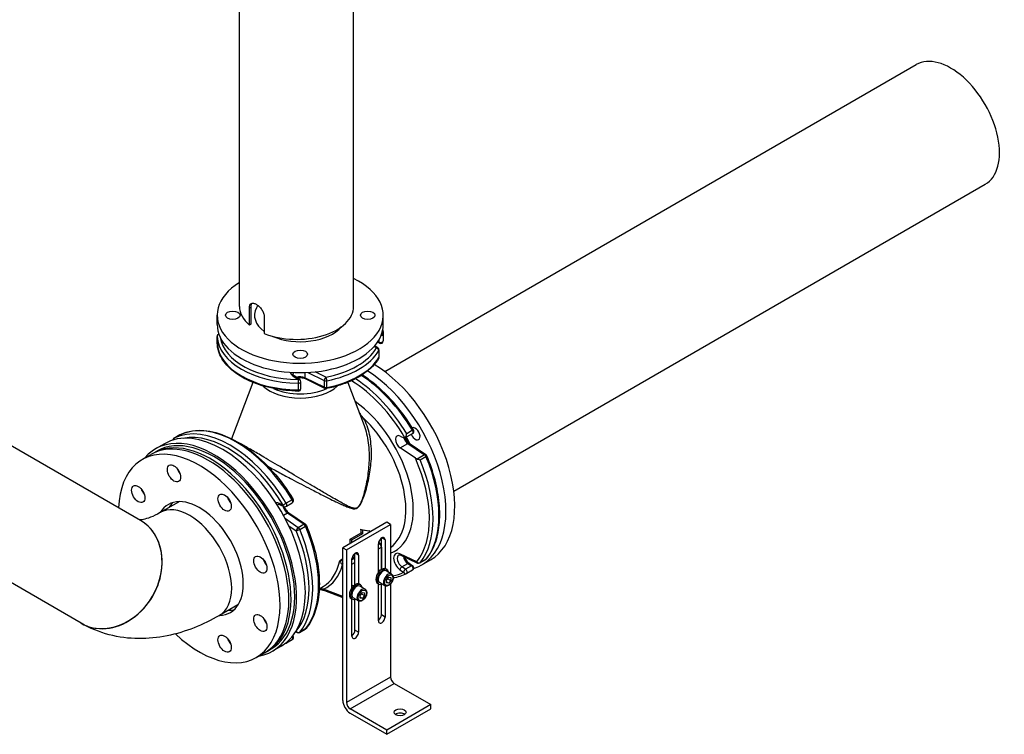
# Model space of a CAD drawing. Header units: millimetres. Extents: x 0 to 5940, y 0 to 4200.
# Tile 12 of 47: x 1093 to 1710, y 860 to 1307. Entities that reach past the tile are written whole.
import ezdxf

# ---------------------------------------------------------------- set-up
doc = ezdxf.new("R2010")
doc.units = ezdxf.units.MM
doc.header["$LTSCALE"] = 50
doc.layers.add('02-LINIE-035', color=2, linetype='CONTINUOUS')

msp = doc.modelspace()

# ---------------------------------------------------------------- linework, layer by layer
at = {"layer": '02-LINIE-035'}
for p, q in [((1230.99, 1127.66), (1230.99, 1446.09)), ((1302.49, 1127.66), (1302.49, 1446.09)), ((1321.96, 1086.85), (1654.65, 1278.93)), ((1365.19, 1011.99), (1697.87, 1204.06)), ((1242.41, 1128.35), (1241.59, 1126.72)), ((1217.04, 1116.25), (1217.04, 1122.09)), ((1238.13, 1127.06), (1237.29, 1126.57)), ((1237.29, 1115.96), (1237.29, 1126.57)), ((1238.13, 1127.06), (1238.13, 1116.45)), ((1321.04, 1116.25), (1321.04, 1122.09)), ((1238.13, 1116.45), (1237.29, 1115.96)), ((1246.48, 1121.27), (1246.48, 1110.65)), ((1321.02, 1110.34), (1321.02, 1106.09)), ((1168.97, 993.77), (978.84, 1103.54)), ((1217.06, 1108.89), (1217.06, 1104.64)), ((1217.06, 1104.62), (1217.06, 1108.86)), ((1318.69, 1104.63), (1317.42, 1105.24)), ((1318.35, 1105.37), (1317.71, 1105.68)), ((1318.35, 1106.72), (1318.35, 1105.37)), ((1315.35, 1102.6), (1316.76, 1101.63)), ((1317.68, 1101.64), (1315.7, 1103)), ((1318.3, 1100), (1318.3, 1095.75)), ((1318.39, 1096.06), (1318.39, 1100.3)), ((1271.96, 1086.27), (1271.96, 1082.99)), ((1273.79, 1086.35), (1284.12, 1081.34)), ((1285.17, 1083.39), (1278.32, 1086.71)), ((1239.27, 1080.14), (1226.03, 1044.89)), ((1264.31, 1084.26), (1267.78, 1081.87)), ((1268.7, 1081.88), (1265.23, 1084.27)), ((1267.74, 1079.6), (1267.74, 1075.35)), ((1269.41, 1076.29), (1269.41, 1080.54)), ((1284.12, 1077.1), (1271.96, 1082.99)), ((1284.46, 1076.35), (1272.3, 1082.24)), ((1284.12, 1081.34), (1284.12, 1077.1)), ((1285.69, 1076.93), (1285.69, 1081.17)), ((1298.81, 1080.14), (1308.97, 1053.1)), ((1334.59, 1045.41), (1339.41, 1048.2)), ((1339.38, 1050.13), (1335.71, 1048.01)), ((1183.99, 1041.72), (1178.47, 1038.54)), ((1193.61, 1047.22), (1189.93, 1045.1)), ((1189.96, 1045.11), (1193.64, 1047.23)), ((1331.59, 1046.53), (1333.88, 1045.44)), ((1331.59, 1039.13), (1336.42, 1041.91)), ((1336.42, 1041.91), (1346.9, 1034.81)), ((1337.23, 1041.99), (1347.71, 1034.89)), ((1131.82, 929.43), (942.24, 1038.88)), ((1176.99, 1035.8), (1179.28, 1037.13)), ((1341.16, 1032.64), (1331.59, 1039.13)), ((1170.09, 1031.82), (1175.61, 1035.01)), ((1346.9, 1034.81), (1342.32, 1032.16)), ((1344.09, 1031.57), (1347.76, 1033.7)), ((1192.78, 1005.26), (1181.29, 998.62)), ((1264.01, 1006.61), (1260.33, 1004.49)), ((1258.4, 1003.3), (1256.12, 1004.39)), ((1256.57, 1003.58), (1258.85, 1002.5)), ((1260.36, 1002.56), (1264.04, 1004.68)), ((1258.55, 996.95), (1261.04, 998.39)), ((1267.84, 989.16), (1259.78, 994.63)), ((1261.04, 998.39), (1271.52, 991.29)), ((1261.85, 998.47), (1272.33, 991.37)), ((1323.27, 992.59), (1295.7, 976.67)), ((1325.57, 991.26), (1323.27, 992.59)), ((1261.86, 990.45), (1266.59, 987.24)), ((1271.52, 991.29), (1267.84, 989.16)), ((1268.71, 988.06), (1272.39, 990.18)), ((1298, 975.34), (1325.57, 991.26)), ((1308.11, 987.55), (1307.05, 988.16)), ((1313.16, 986.75), (1308.11, 987.55)), ((1308.11, 987.55), (1308.11, 985.42)), ((1313.16, 986.75), (1312.24, 987.28)), ((1325.57, 991.26), (1325.57, 960.58)), ((1300.27, 981.99), (1307.16, 985.97)), ((1301.21, 981.44), (1300.27, 981.99)), ((1308.11, 985.42), (1301.21, 981.44)), ((1301.21, 981.44), (1301.21, 979.85)), ((1308.11, 985.42), (1307.16, 985.97)), ((1319.83, 962.99), (1319.83, 982.62)), ((1322.13, 981.58), (1320.06, 982.77)), ((1322.13, 981.58), (1322.13, 963.59)), ((1295.7, 976.67), (1298, 975.34)), ((1295.7, 881.14), (1295.7, 976.67)), ((1298, 975.34), (1298, 879.81)), ((1317.99, 961.2), (1317.99, 979.19)), ((1318.68, 979.06), (1317.99, 978.66)), ((1317.99, 976), (1319.83, 977.07)), ((1318, 979.45), (1318.68, 979.06)), ((1318.66, 979.62), (1319.49, 979.14)), ((1319.83, 977.07), (1319.83, 962.99)), ((1295.7, 969.65), (1293.74, 968.52)), ((1303.28, 970.17), (1301.44, 969.1)), ((1301.44, 951.65), (1301.44, 969.64)), ((1301.48, 970.08), (1303.28, 971.13)), ((1303.28, 953.44), (1303.28, 973.07)), ((1305.58, 972.02), (1303.51, 973.22)), ((1305.58, 972.02), (1305.58, 954.04)), ((1341.97, 967.86), (1331.49, 972.85)), ((1331.94, 972.05), (1342.42, 967.06)), ((1343.93, 967.12), (1347.61, 969.24)), ((1347.76, 969.37), (1344.09, 967.25)), ((1345.13, 965.88), (1350.64, 969.06)), ((1301.44, 966.45), (1303.28, 967.51)), ((1319.11, 962.44), (1319.06, 962.47)), ((1323.39, 962.97), (1322.66, 963.39)), ((1326.21, 960.21), (1322.91, 962.12)), ((1331.49, 962.81), (1333.78, 961.26)), ((1332.74, 964.73), (1336.42, 966.86)), ((1335.02, 963.19), (1332.74, 964.73)), ((1338.7, 965.31), (1335.02, 963.19)), ((1339.41, 962.64), (1335.74, 960.51)), ((1336.42, 966.86), (1338.7, 965.31)), ((1337.23, 966.94), (1339.51, 965.39)), ((1323.09, 956.46), (1324.47, 958.18)), ((1323.09, 954.63), (1323.09, 956.46)), ((1324.01, 957.28), (1325.85, 956.22)), ((1324.47, 958.18), (1325.85, 958.06)), ((1325.85, 956.22), (1324.47, 954.5)), ((1325.85, 958.06), (1325.85, 956.22)), ((1280.94, 950.96), (1283.37, 952.37)), ((1295.7, 946.23), (1283.62, 950.75)), ((1284.2, 949.89), (1295.7, 945.59)), ((1302.56, 952.89), (1302.51, 952.91)), ((1306.85, 953.41), (1306.11, 953.84)), ((1309.67, 950.66), (1306.36, 952.57)), ((1318.19, 953.96), (1317.46, 954.38)), ((1317.99, 930.89), (1317.99, 954.08)), ((1321.99, 952.89), (1318.68, 954.8)), ((1319.83, 934.61), (1319.83, 953.81)), ((1322.13, 952.82), (1322.13, 933.28)), ((1324.47, 954.5), (1323.09, 955.3)), ((1324.47, 954.5), (1323.09, 954.63)), ((1325.57, 954.08), (1325.57, 895.73)), ((1301.65, 944.41), (1300.91, 944.83)), ((1301.44, 921.34), (1301.44, 944.52)), ((1305.44, 943.34), (1302.13, 945.25)), ((1303.28, 925.05), (1303.28, 944.26)), ((1305.58, 943.27), (1305.58, 923.73)), ((1306.54, 946.91), (1307.92, 948.63)), ((1306.54, 945.07), (1306.54, 946.91)), ((1307.92, 944.95), (1306.54, 945.75)), ((1307.92, 944.95), (1306.54, 945.07)), ((1307.46, 947.73), (1309.3, 946.66)), ((1307.92, 948.63), (1309.3, 948.5)), ((1309.3, 946.66), (1307.92, 944.95)), ((1309.3, 948.5), (1309.3, 946.66)), ((1229.93, 940.91), (1218.44, 934.28)), ((1322.13, 933.28), (1319.83, 934.61)), ((1268.55, 923.6), (1272.23, 925.72)), ((1272.39, 925.86), (1268.71, 923.73)), ((1305.58, 923.73), (1303.28, 925.05)), ((1264.04, 919.12), (1260.36, 917)), ((1266.17, 923.95), (1267.04, 923.54)), ((1266.59, 924.34), (1266.45, 924.41)), ((1248.49, 911.96), (1250.78, 913.29)), ((1257.11, 915.06), (1251.6, 911.88)), ((1241.59, 907.98), (1247.11, 911.16)), ((1325.57, 895.73), (1298, 879.81)), ((1300.29, 875.83), (1327.87, 891.75)), ((1327.87, 891.75), (1350.85, 878.48)), ((1323.27, 862.56), (1300.29, 875.83)), ((1350.85, 878.48), (1323.27, 862.56)), ((1323.27, 859.91), (1350.85, 875.83)), ((1350.85, 875.83), (1350.85, 878.48)), ((1300.29, 873.18), (1323.27, 859.91)), ((1323.27, 859.91), (1323.27, 862.56))]:
    msp.add_line(p, q, dxfattribs=at)
for centre, radius, start, end in [((1218.68, 1108.89), 1.62, 113.1442, 180), ((1319.4, 1110.34), 1.62, 0, 2.47426), ((1218.68, 1104.64), 1.62, 180, 182.47426), ((1319.4, 1106.09), 1.62, 244.15193, 0), ((1316.76, 1100.3), 1.62, 0, 55.46972), ((1316.76, 1096.06), 1.62, 329.65582, 0), ((1267.78, 1080.54), 1.62, 0, 55.46972), ((1267.78, 1076.29), 1.62, 269.17479, 0), ((1285.17, 1077.81), 1.62, 244.15193, 281.04134), ((1338.6, 1049.61), 1.62, 300, 31.22571), ((1190.74, 1043.69), 1.62, 120, 170.56043), ((1194.42, 1045.81), 1.62, 116.32734, 120), ((1346.8, 1033.54), 1.63, 22.76113, 55.84807), ((1263.22, 1006.09), 1.62, 300, 31.22571), ((1259.55, 1003.96), 1.62, 244.53028, 300), ((1271.42, 990.02), 1.62, 22.76113, 55.84807), ((1318.68, 977.73), 1.62, 45, 60), ((1346.8, 970.65), 1.63, 300, 320.85965), ((1338.6, 964.05), 1.62, 300, 55.84807), ((1343.12, 968.53), 1.62, 244.53028, 300), ((1334.92, 961.92), 1.62, 296.32734, 300), ((1271.42, 927.13), 1.62, 300, 320.85965), ((1263.22, 920.53), 1.62, 300, 38.97122), ((1267.74, 925.01), 1.62, 244.53028, 300), ((1259.55, 918.4), 1.62, 296.32734, 300)]:
    msp.add_arc(centre, radius, start, end, dxfattribs=at)
for centre, major_axis, ratio, start_param, end_param in [((1676.26, 1241.5), (21.61, -37.43), 0.57735, 0, 3.141593), ((1269.04, 1122.09), (52, 0), 0.57735, 2.3916, 7.155173), ((1266.74, 1127.66), (-35.75, 0), 0.57735, 0, 0.602563), ((1269.04, 1122.09), (-28.6, 0), 0.57735, 5.998885, 6.945131), ((1266.74, 1127.66), (35.75, 0), 0.57735, 4.109826, 6.283185), ((1269.04, 1116.25), (-52, 0), 0.57735, 0, 3.141593), ((1218.68, 1108.89), (-1.62, -0.07), 0.816243, 5.022055, 6.247929), ((1269.04, 1122.09), (-28.6, 0), 0.57735, 0.924674, 2.684405), ((1319.4, 1110.34), (1.63, 0), 0.57735, 4.882958, 6.283185), ((1319.4, 1110.34), (1.62, 0.07), 0.816243, 0, 0.900116), ((1218.68, 1108.89), (-1.62, 0), 0.57735, 0, 0.024943), ((1269.04, 1109.61), (-52, 0), 0.57735, 0.024943, 1.545854), ((1218.68, 1104.64), (-1.63, 0), 0.57735, 0, 0.024943), ((1269.04, 1105.37), (-52, 0), 0.57735, 0.024943, 1.545854), ((1218.68, 1104.64), (-1.62, -0.07), 0.816243, 6.247929, 6.283185), ((1269.04, 1110.94), (-50.38, 0), 0.57735, 0.088504, 1.545854), ((1319.4, 1106.09), (1.62, 0), 0.57735, 4.014257, 6.283185), ((1319.4, 1106.09), (-0.71, -1.46), 0.524834, 5.457801, 6.283185), ((1269.04, 1110.94), (50.38, 0), 0.57735, 5.03831, 5.957264), ((1269.04, 1109.61), (52, 0), 0.57735, 5.03831, 5.957264), ((1316.76, 1100.3), (0.92, 1.34), 0.625473, 0, 0.83301), ((1316.76, 1100.3), (1.4, -0.82), 0.773513, 0.425184, 1.99598), ((1316.76, 1100.3), (1.63, 0), 0.57735, 5.957264, 6.283185), ((1269.04, 1105.37), (52, 0), 0.57735, 5.03831, 5.957264), ((1314.08, 1032.39), (36.56, -63.33), 0.57735, 0, 2.331418), ((1316.76, 1096.06), (1.4, -0.82), 0.773513, 0, 0.425184), ((1316.76, 1096.06), (1.63, 0), 0.57735, 5.957264, 6.283185), ((1269.04, 1086.55), (-6.18, 0), 0.57735, 0.030777, 0.698132), ((1269.04, 1085.22), (-4.55, 0), 0.57735, 5.851213, 6.283185), ((1308.57, 1029.21), (36.56, -63.33), 0.57735, 6.155913, 8.588448), ((1264.31, 1082.93), (0.92, 1.34), 0.625473, 0, 0.83301), ((1269.04, 1080.97), (-4.55, 0), 0.57735, 4.014257, 5.24536), ((1267.78, 1080.54), (-0.02, -1.62), 0.020363, 3.757219, 5.328015), ((1267.78, 1080.54), (1.62, 0), 0.57735, 4.687446, 6.283185), ((1267.78, 1080.54), (0.92, 1.34), 0.625473, 0, 0.83301), ((1273.01, 1083.71), (-0.71, -1.46), 0.524834, 5.457801, 6.283185), ((1285.17, 1082.06), (-0.71, -1.46), 0.524834, 3.887004, 5.457801), ((1285.17, 1082.06), (-1.62, 0), 0.57735, 0.872665, 1.896717), ((1285.17, 1082.06), (-0.31, 1.59), 0.261427, 4.071196, 5.641992), ((1299.37, 1023.9), (35.75, -61.92), 0.57735, 1.585111, 2.320025), ((1300.52, 1024.56), (-36.56, 63.33), 0.57735, 4.749431, 5.437867), ((1304.2, 1026.69), (36.56, -63.33), 0.57735, 1.607838, 2.296329), ((1269.04, 1085.85), (27, 0), 0.57735, 3.681407, 5.743371), ((1269.04, 1088.31), (-26.7, 0), 0.57735, 0.896193, 2.245399), ((1267.78, 1076.29), (1.62, 0), 0.57735, 4.687446, 6.283185), ((1267.78, 1076.29), (-0.02, -1.62), 0.020363, 5.328015, 6.283185), ((1285.17, 1077.81), (-1.63, 0), 0.57735, 0.872665, 1.896717), ((1285.17, 1077.81), (-0.71, -1.46), 0.524834, 5.457801, 6.283185), ((1285.17, 1077.81), (0.31, -1.59), 0.261427, 0, 0.929603), ((1299.37, 1023.9), (28.6, -49.54), 0.57735, 6.202385, 8.541319), ((1225.15, 981.05), (-36.56, 63.33), 0.57735, 4.749431, 6.246143), ((1228.82, 983.17), (-36.56, 63.33), 0.57735, 4.749431, 6.246143), ((1297.08, 1022.57), (26.97, -46.72), 0.57735, 0.058122, 2.051367), ((1215.03, 975.21), (35.75, -61.92), 0.57735, 0, 3.141593), ((1220.55, 978.39), (-36.56, 63.33), 0.57735, 3.141593, 6.283185), ((1224, 980.38), (-35.75, 61.92), 0.57735, 4.749431, 6.091851), ((1341.07, 1047.97), (-2.11, 3.66), 0.57735, 1.32626, 6.174103), ((1338.6, 1049.61), (1.39, 0.84), 0.030238, 0, 0.954993), ((1338.6, 1049.61), (0.81, -1.41), 0.57735, 0, 1.607838), ((1215.03, 975.21), (-36.56, 63.33), 0.57735, 2.930382, 6.494396), ((1211.36, 973.08), (35.75, -61.92), 0.57735, 0, 3.141593), ((1212.74, 973.88), (35.75, -61.92), 0.57735, 6.263899, 9.444064), ((1190.74, 1043.69), (-0.72, 1.46), 0.815936, 0.052326, 0.974615), ((1190.74, 1043.69), (-0.81, 1.41), 0.57735, 6.246143, 6.283185), ((1194.42, 1045.81), (-0.81, 1.41), 0.57735, 6.246143, 6.283185), ((1194.42, 1045.81), (-0.72, 1.46), 0.815936, 0, 0.052326), ((1331.87, 1042.67), (-2.27, 3.94), 0.57735, 5.585054, 8.552113), ((1336.7, 1045.45), (2.27, -3.94), 0.57735, 4.386342, 5.410521), ((1333.78, 1046.82), (0.81, -1.41), 0.57735, 5.585054, 6.308863), ((1306.73, 1028.15), (29.25, -50.66), 0.57735, 1.502444, 1.588283), ((1336.32, 1040.65), (0.91, 1.34), 0.524834, 0, 0.825385), ((1205.84, 969.9), (35.75, -61.92), 0.57735, 5.197933, 10.165963), ((1299.37, 1023.9), (35.75, -61.92), 0.57735, 0.216553, 1.383254), ((1300.52, 1024.56), (36.56, -63.33), 0.57735, 0.216553, 1.354243), ((1346.8, 1033.54), (0.91, 1.34), 0.524834, 0, 0.825385), ((1346.8, 1033.54), (0.81, -1.41), 0.57735, 1.354243, 2.268928), ((1346.8, 1033.54), (1.5, 0.63), 0.175436, 5.339053, 6.283185), ((1304.2, 1026.69), (36.56, -63.33), 0.57735, 0.216553, 1.354243), ((1195.53, 1026.35), (2.92, -5.07), 0.57735, 4.372552, 5.052226), ((1173.14, 1013.43), (2.92, -5.07), 0.57735, 4.372552, 5.052226), ((1205.84, 969.9), (-19.5, 33.77), 0.57735, 2.832139, 6.592639), ((1211.36, 973.08), (-19.5, 33.77), 0.57735, 0.141897, 0.309454), ((1211.36, 973.08), (-18.57, 32.17), 0.57735, 6.259532, 6.283185), ((1227.19, 1008.07), (2.92, -5.07), 0.57735, 4.372552, 5.052226), ((1212.74, 973.88), (25.67, -44.47), 0.57735, 2.026753, 2.049499), ((1256.5, 999.15), (-3.09, 5.35), 0.57735, 5.585054, 6.124454), ((1263.22, 1006.09), (1.39, 0.84), 0.030238, 0, 0.954993), ((1263.22, 1006.09), (0.81, -1.41), 0.57735, 0, 1.607838), ((1199.87, 966.45), (-18.57, 32.17), 0.57735, 3.141593, 6.283185), ((1199.87, 966.45), (-18.57, 32.17), 0.57735, 3.141593, 6.283185), ((1257.65, 999.81), (-2.27, 3.94), 0.57735, 0, 0.266718), ((1257.27, 1005.05), (-0.7, -1.47), 0.625473, 5.450176, 6.283185), ((1261.32, 1001.93), (2.27, -3.94), 0.57735, 4.179418, 5.410521), ((1259.55, 1003.96), (-1.39, -0.84), 0.030238, 4.096586, 5.667382), ((1259.55, 1003.96), (-0.7, -1.47), 0.625473, 5.450176, 6.283185), ((1259.55, 1003.96), (0.81, -1.41), 0.57735, 0, 1.607838), ((1260.94, 997.13), (0.91, 1.34), 0.524834, 0, 0.825385), ((1306.86, 1001.12), (-1.63, 2.81), 0.57735, 1.076635, 1.147964), ((1150.39, 961.6), (18.57, 32.17), 0.816497, 3.141593, 6.283185), ((1150.47, 961.56), (18.57, 32.17), 0.816497, 3.140179, 6.284599), ((1267.74, 987.9), (-0.91, -1.34), 0.524834, 3.966977, 5.537774), ((1267.74, 987.9), (1.5, 0.63), 0.175436, 3.768256, 5.339053), ((1224, 980.38), (35.75, -61.92), 0.57735, 0.216553, 1.354243), ((1267.74, 987.9), (0.81, -1.41), 0.57735, 1.354243, 2.268928), ((1225.15, 981.05), (36.56, -63.33), 0.57735, 0.216553, 1.354243), ((1271.42, 990.02), (0.91, 1.34), 0.524834, 0, 0.825385), ((1271.42, 990.02), (0.81, -1.41), 0.57735, 1.354243, 2.268928), ((1271.42, 990.02), (1.5, 0.63), 0.175436, 5.339053, 6.283185), ((1228.82, 983.17), (36.56, -63.33), 0.57735, 0.216553, 1.354243), ((1269.04, 1006.39), (-26.98, 46.72), 0.57735, 3.963143, 4.011428), ((1274.1, 1009.31), (-70.97, 20.45), 0.176059, 2.103773, 2.188211), ((1262.15, 1002.41), (-26.98, 46.72), 0.57735, 3.902594, 3.963143), ((1320.06, 980.38), (1.46, 2.53), 0.57735, 5.497787, 8.63938), ((1281.68, 1013.69), (-26.97, 46.72), 0.57735, 3.637969, 3.670213), ((1317.85, 978.21), (0.81, 1.41), 0.57735, 0, 0.633439), ((1317.31, 978.59), (1.06, 1.24), 0.426786, 0, 0.406271), ((1318.68, 977.73), (0.81, 1.41), 0.57735, 0, 0.785398), ((1318.68, 977.73), (0.81, -1.41), 0.57735, 0.785398, 2.356194), ((1331.87, 967.61), (-3.09, 5.35), 0.57735, 5.585054, 8.552113), ((1249.57, 969.3), (2.92, -5.07), 0.57735, 4.372552, 5.052226), ((1256.4, 999.09), (26.97, -46.72), 0.57735, 0, 0.579263), ((1303.51, 970.83), (1.46, 2.53), 0.57735, 5.497787, 8.63938), ((1333.02, 968.27), (-2.27, 3.94), 0.57735, 0, 2.268928), ((1332.64, 973.52), (-0.7, -1.47), 0.625473, 5.450176, 6.283185), ((1336.7, 970.4), (2.27, -3.94), 0.57735, 4.179418, 5.410521), ((1343.12, 968.53), (1.26, -1.03), 0.797426, 4.417391, 5.988187), ((1343.12, 968.53), (-0.7, -1.47), 0.625473, 5.450176, 6.283185), ((1346.8, 970.65), (0.81, -1.41), 0.57735, 0, 0.216553), ((1346.8, 970.65), (1.26, -1.03), 0.797426, 5.988187, 6.283185), ((1212.74, 973.88), (25.68, -44.47), 0.57735, 1.092094, 1.11484), ((1257.55, 999.75), (27.79, -48.13), 0.57735, 6.223137, 6.803961), ((1296.63, 966.65), (1.06, 1.24), 0.426786, 2.015655, 2.449158), ((1296.01, 968.26), (1.62, -2.81), 0.57735, 5.262408, 5.359365), ((1320.06, 958.89), (2.6, 4.5), 0.57735, 0, 3.141593), ((1320.79, 958.46), (2.6, 4.5), 0.57735, 5.660817, 10.047146), ((1320.79, 958.46), (-2.11, -3.66), 0.57735, 3.141593, 6.283185), ((1317.76, 960.21), (1.3, 2.25), 0.57735, 0, 0.66007), ((1332.64, 963.47), (-0.91, -1.34), 0.524834, 3.966977, 5.537774), ((1334.92, 961.92), (-0.91, -1.34), 0.524834, 3.966977, 5.537774), ((1334.92, 961.92), (0.81, -1.41), 0.57735, 0, 2.268928), ((1336.32, 965.59), (0.91, 1.34), 0.524834, 0, 0.825385), ((1338.6, 964.05), (0.91, 1.34), 0.524834, 0, 0.825385), ((1338.6, 964.05), (0.81, -1.41), 0.57735, 0, 2.268928), ((1343.12, 968.53), (0.81, -1.41), 0.57735, 0, 0.216553), ((1324.1, 956.55), (2.11, 3.66), 0.57735, 0, 3.141593), ((1299.37, 1023.9), (35.75, -61.92), 0.57735, 6.078041, 6.246143), ((1334.92, 961.92), (0.72, -1.46), 0.815936, 4.764715, 6.283185), ((1284.77, 951.41), (-0.57, -1.52), 0.668835, 5.393898, 6.283185), ((1303.51, 949.33), (2.6, 4.5), 0.57735, 0, 3.141593), ((1304.25, 948.91), (2.6, 4.5), 0.57735, 5.660817, 10.047146), ((1304.25, 948.91), (-2.11, -3.66), 0.57735, 3.141593, 6.283185), ((1301.21, 950.66), (1.3, 2.25), 0.57735, 0, 0.66007), ((1307.56, 947), (2.11, 3.66), 0.57735, 0, 3.141593), ((1211.36, 973.08), (19.5, -33.77), 0.57735, 5.973731, 6.141288), ((1211.36, 973.08), (18.57, -32.17), 0.57735, 0, 0.023654), ((1249.57, 932.74), (2.92, -5.07), 0.57735, 4.372552, 5.052226), ((1317.76, 933.41), (1.46, 2.53), 0.57735, 4.038332, 5.497787), ((1320.06, 932.09), (-1.46, -2.53), 0.57735, 5.497787, 8.63938), ((1271.42, 927.13), (0.81, -1.41), 0.57735, 0, 0.216553), ((1271.42, 927.13), (1.26, -1.03), 0.797426, 5.988187, 6.283185), ((1301.21, 923.86), (1.46, 2.53), 0.57735, 4.038332, 5.497787), ((1227.19, 919.82), (2.92, -5.07), 0.57735, 4.372552, 5.052226), ((1263.22, 920.53), (0.81, -1.41), 0.57735, 0, 1.566268), ((1267.74, 925.01), (1.26, -1.03), 0.797426, 4.417391, 5.988187), ((1267.74, 925.01), (-0.7, -1.47), 0.625473, 5.450176, 6.283185), ((1267.74, 925.01), (0.81, -1.41), 0.57735, 0, 0.216553), ((1303.51, 922.53), (-1.46, -2.53), 0.57735, 5.497787, 8.63938), ((1259.55, 918.4), (0.72, -1.46), 0.815936, 5.891812, 6.283185), ((1259.55, 918.4), (0.81, -1.41), 0.57735, 0, 0.659468), ((1327.87, 894.41), (-1.62, 2.81), 0.57735, 0.785398, 2.356194), ((1300.29, 878.48), (-3.25, 5.63), 0.57735, 0.785398, 2.356194), ((1300.29, 878.48), (1.62, -2.81), 0.57735, 3.926991, 5.497787), ((1331.55, 871.05), (-3.74, 0), 0.57735, 3.803821, 5.620957)]:
    msp.add_ellipse(centre, major_axis=major_axis, ratio=ratio, start_param=start_param, end_param=end_param, dxfattribs=at)
for centre, major_axis in [((1226.79, 1122.09), (4.55, 0)), ((1311.29, 1122.09), (4.55, 0)), ((1269.04, 1097.69), (4.55, 0)), ((1190.01, 1023.17), (2.92, -5.07)), ((1167.62, 1010.24), (2.92, -5.07)), ((1221.67, 1004.89), (2.92, -5.07)), ((1244.06, 966.11), (2.92, -5.07)), ((1324.47, 956.34), (-1.85, -3.21)), ((1307.92, 946.79), (-1.85, -3.21)), ((1244.06, 929.56), (2.92, -5.07)), ((1221.67, 916.63), (2.92, -5.07)), ((1331.55, 873.71), (-3.74, 0))]:
    msp.add_ellipse(centre, major_axis=major_axis, ratio=0.57735, dxfattribs=at)
for points, knots in [([(1237.29, 1126.57), (1237.29, 1127.24), (1237.38, 1127.87), (1237.77, 1128.86), (1238.07, 1129.22), (1238.78, 1129.63), (1239.24, 1129.71), (1240.29, 1129.55), (1240.88, 1129.32), (1242.04, 1128.65), (1242.68, 1128.17), (1243.89, 1127.02), (1244.46, 1126.35), (1245.38, 1125), (1245.79, 1124.23), (1246.34, 1122.7), (1246.48, 1121.94), (1246.48, 1121.27)], [-3.020728, -3.020728, -3.020728, -3.020728, -2.64313, -2.64313, -2.265532, -2.265532, -1.887948, -1.887948, -1.510364, -1.510364, -1.13278, -1.13278, -0.755196, -0.755196, -0.377598, -0.377598, 0, 0, 0, 0]), ([(1238.88, 1129.61), (1238.69, 1129.41), (1238.53, 1129.16), (1238.22, 1128.36), (1238.13, 1127.73), (1238.13, 1127.06)], [2.4114941, 2.4114941, 2.4114941, 2.4114941, 2.643572, 2.643572, 3.0212345, 3.0212345, 3.0212345, 3.0212345]), ([(1267.76, 1074.67), (1262.56, 1074.74), (1257.38, 1075.28), (1247.51, 1077.22), (1242.82, 1078.63), (1234.36, 1082.22), (1230.58, 1084.4), (1224.27, 1089.36), (1221.74, 1092.15), (1218.2, 1098.13), (1217.2, 1101.34), (1217.06, 1104.57)], [0.810341, 0.810341, 0.810341, 0.810341, 1.114523, 1.114523, 1.418705, 1.418705, 1.722887, 1.722887, 2.02707, 2.02707, 2.331252, 2.331252, 2.331252, 2.331252]), ([(1318.16, 1095.23), (1317.1, 1093.42), (1315.77, 1091.69), (1312.59, 1088.41), (1310.76, 1086.87), (1306.65, 1084.02), (1304.39, 1082.71), (1299.5, 1080.36), (1296.88, 1079.32), (1291.36, 1077.54), (1288.46, 1076.8), (1285.48, 1076.22)], [5.8237082, 5.8237082, 5.8237082, 5.8237082, 6.0074991, 6.0074991, 6.1912899, 6.1912899, 6.3750807, 6.3750807, 6.5588715, 6.5588715, 6.7426624, 6.7426624, 6.7426624, 6.7426624]), ([(1265.23, 1084.27), (1265.1, 1084.35), (1265, 1084.44), (1264.81, 1084.61), (1264.74, 1084.69), (1264.63, 1084.84), (1264.59, 1084.9), (1264.53, 1085.02), (1264.51, 1085.07), (1264.49, 1085.15), (1264.49, 1085.19), (1264.49, 1085.22)], [1.6580628, 1.6580628, 1.6580628, 1.6580628, 1.7976891, 1.7976891, 1.9373155, 1.9373155, 2.0769418, 2.0769418, 2.2165682, 2.2165682, 2.3561945, 2.3561945, 2.3561945, 2.3561945]), ([(1272.3, 1082.24), (1271.98, 1082.4), (1271.61, 1082.54), (1270.77, 1082.76), (1270.31, 1082.84), (1269.35, 1082.92), (1268.84, 1082.93), (1268.03, 1082.86), (1267.72, 1082.82), (1267.41, 1082.76)], [1.658063, 1.658063, 1.658063, 1.658063, 1.925787, 1.925787, 2.203765, 2.203765, 2.487919, 2.487919, 2.67381, 2.67381, 2.67381, 2.67381]), ([(1339.99, 1050.45), (1336.25, 1056.63), (1331.98, 1062.46), (1322.75, 1072.91), (1317.8, 1077.54), (1311.08, 1082.59), (1309.42, 1083.74), (1307.76, 1084.8)], [0.8224402, 0.8224402, 0.8224402, 0.8224402, 1.1217826, 1.1217826, 1.4211251, 1.4211251, 1.5176456, 1.5176456, 1.5176456, 1.5176456]), ([(1308.53, 1057.98), (1308.52, 1057.99), (1308.51, 1058), (1307.71, 1059.01), (1306.89, 1059.96), (1306.04, 1060.89)], [-4.7452167, -4.7452167, -4.7452167, -4.7452167, -4.7395598, -4.7395598, -4.1362121, -4.1362121, -4.1362121, -4.1362121]), ([(1304.71, 1001.42), (1305.04, 1001.61), (1305.34, 1001.87), (1305.97, 1002.56), (1306.28, 1003.01), (1306.84, 1003.94), (1307.1, 1004.43), (1307.89, 1006.08), (1308.36, 1007.27), (1309.41, 1010.16), (1309.95, 1011.88), (1310.92, 1015.33), (1311.35, 1017.06), (1312.48, 1022.26), (1313.03, 1025.73), (1313.72, 1033.42), (1313.75, 1037.62), (1312.95, 1045.6), (1312.16, 1049.38), (1310.22, 1054.67), (1309.44, 1056.38), (1308.53, 1057.98)], [-50.507213, -50.507213, -50.507213, -50.507213, -50.298304, -50.298304, -50.032946, -50.032946, -49.767588, -49.767588, -49.158606, -49.158606, -48.300047, -48.300047, -47.441489, -47.441489, -45.724366, -45.724366, -43.614642, -43.614642, -41.578008, -41.578008, -40.53629, -40.53629, -40.53629, -40.53629]), ([(1193.7, 1047.27), (1197.65, 1049.22), (1202.14, 1050.16), (1211.69, 1049.96), (1216.75, 1048.83), (1227.03, 1044.68), (1232.25, 1041.66), (1242.42, 1034.02), (1247.38, 1029.39), (1256.6, 1018.94), (1260.87, 1013.11), (1264.61, 1006.93)], [3.964033, 3.964033, 3.964033, 3.964033, 4.263375, 4.263375, 4.562718, 4.562718, 4.86206, 4.86206, 5.161403, 5.161403, 5.460745, 5.460745, 5.460745, 5.460745]), ([(1308.97, 1053.1), (1310.23, 1049.74), (1311.08, 1046.12), (1312.13, 1038.28), (1312.26, 1034.03), (1311.88, 1026.26), (1311.48, 1022.74), (1310.56, 1017.45), (1310.21, 1015.69), (1309.38, 1012.19), (1308.92, 1010.44), (1307.99, 1007.5), (1307.57, 1006.29), (1306.86, 1004.63), (1306.63, 1004.14), (1306.12, 1003.19), (1305.84, 1002.74), (1305.25, 1002.06), (1304.96, 1001.81), (1304.66, 1001.63)], [41.674664, 41.674664, 41.674664, 41.674664, 43.614642, 43.614642, 45.724366, 45.724366, 47.441489, 47.441489, 48.300047, 48.300047, 49.158606, 49.158606, 49.767588, 49.767588, 50.032946, 50.032946, 50.298304, 50.298304, 50.507213, 50.507213, 50.507213, 50.507213]), ([(1334.61, 1045.43), (1334.68, 1045.47), (1334.76, 1045.55), (1334.92, 1045.75), (1335.01, 1045.88), (1335.19, 1046.22), (1335.29, 1046.44), (1335.45, 1046.88), (1335.51, 1047.1), (1335.63, 1047.55), (1335.67, 1047.78), (1335.71, 1048), (1335.71, 1048), (1335.71, 1048.01)], [0, 0, 0, 0, 0.0702595, 0.0702595, 0.1507881, 0.1507881, 0.2580896, 0.2580896, 0.3645241, 0.3645241, 0.4762975, 0.4762975, 0.4772933, 0.4772933, 0.4772933, 0.4772933]), ([(1334.56, 1045.4), (1334.68, 1045.13), (1334.81, 1044.86), (1335.2, 1044.17), (1335.47, 1043.75), (1336.07, 1043), (1336.39, 1042.67), (1336.88, 1042.24), (1337.06, 1042.11), (1337.23, 1041.99)], [3.7297282, 3.7297282, 3.7297282, 3.7297282, 3.9009769, 3.9009769, 4.185999, 4.185999, 4.4684667, 4.4684667, 4.6251225, 4.6251225, 4.6251225, 4.6251225]), ([(1337.44, 1041.85), (1337.35, 1042.02), (1337.25, 1042.19), (1336.84, 1042.86), (1336.5, 1043.33), (1335.86, 1044.28), (1335.55, 1044.77), (1335.22, 1045.42), (1335.15, 1045.56), (1335.08, 1045.7)], [-3.089584, -3.089584, -3.089584, -3.089584, -2.57085, -2.57085, -1.02519, -1.02519, 0.490176, 0.490176, 0.904209, 0.904209, 0.904209, 0.904209]), ([(1304.66, 1001.63), (1304.41, 1001.48), (1304.14, 1001.39), (1303.52, 1001.27), (1303.16, 1001.28), (1302.43, 1001.37), (1302.07, 1001.46), (1301.2, 1001.73), (1300.69, 1001.93), (1299.6, 1002.39), (1299.02, 1002.67), (1297.63, 1003.35), (1296.83, 1003.77), (1294.97, 1004.76), (1293.91, 1005.35), (1291.43, 1006.74), (1290.02, 1007.55), (1286.96, 1009.32), (1285.32, 1010.28), (1281.35, 1012.6), (1279, 1013.99), (1272.9, 1017.6), (1269.09, 1019.87), (1262.81, 1023.6), (1260.35, 1025.06), (1253.88, 1028.89), (1249.91, 1031.24), (1243.55, 1034.96), (1241.02, 1036.42), (1236.24, 1039.16), (1234.06, 1040.38), (1232.2, 1041.42), (1232.11, 1041.46), (1232.02, 1041.51)], [0, 0, 0, 0, 0.168761, 0.168761, 0.396367, 0.396367, 0.629466, 0.629466, 0.961224, 0.961224, 1.342211, 1.342211, 1.86596, 1.86596, 2.546833, 2.546833, 3.431969, 3.431969, 4.426993, 4.426993, 5.79835, 5.79835, 7.929087, 7.929087, 9.288165, 9.288165, 11.544565, 11.544565, 13.214471, 13.214471, 15.09136, 15.09136, 15.185612, 15.185612, 15.185612, 15.185612]), ([(1342.32, 1032.16), (1342.16, 1032.19), (1342.01, 1032.23), (1341.63, 1032.37), (1341.36, 1032.5), (1341.16, 1032.64)], [0.2287407, 0.2287407, 0.2287407, 0.2287407, 0.2953839, 0.2953839, 0.4242421, 0.4242421, 0.4242421, 0.4242421]), ([(1342.32, 1032.16), (1342.57, 1032.11), (1342.82, 1032.04), (1343.42, 1031.86), (1343.77, 1031.72), (1344.08, 1031.58), (1344.09, 1031.58), (1344.09, 1031.57)], [-0.3149648, -0.3149648, -0.3149648, -0.3149648, -0.1874602, -0.1874602, 0, 0, 0.0010054, 0.0010054, 0.0010054, 0.0010054]), ([(1348.06, 969.62), (1350.25, 972.31), (1352.03, 975.49), (1354.7, 982.65), (1355.6, 986.62), (1356.5, 995.16), (1356.49, 999.72), (1355.61, 1009.21), (1354.72, 1014.14), (1352.11, 1024.13), (1350.39, 1029.18), (1348.3, 1034.17)], [5.71434, 5.71434, 5.71434, 5.71434, 5.941878, 5.941878, 6.169416, 6.169416, 6.396954, 6.396954, 6.624492, 6.624492, 6.85203, 6.85203, 6.85203, 6.85203]), ([(1248.82, 1027.61), (1251.22, 1026.28), (1253.7, 1024.92), (1258.73, 1022.2), (1261.28, 1020.83), (1267.81, 1017.37), (1271.76, 1015.3), (1278.09, 1012.04), (1280.52, 1010.8), (1284.64, 1008.73), (1286.34, 1007.88), (1289.5, 1006.32), (1290.97, 1005.61), (1293.53, 1004.4), (1294.63, 1003.89), (1296.56, 1003.03), (1297.39, 1002.67), (1298.82, 1002.09), (1299.43, 1001.86), (1300.56, 1001.48), (1301.09, 1001.31), (1301.99, 1001.11), (1302.37, 1001.04), (1303.13, 1000.99), (1303.51, 1001.01), (1304.16, 1001.16), (1304.44, 1001.26), (1304.71, 1001.42)], [-10.643543, -10.643543, -10.643543, -10.643543, -9.288165, -9.288165, -7.929087, -7.929087, -5.79835, -5.79835, -4.426993, -4.426993, -3.431969, -3.431969, -2.546833, -2.546833, -1.86596, -1.86596, -1.342211, -1.342211, -0.961224, -0.961224, -0.629466, -0.629466, -0.396367, -0.396367, -0.168761, -0.168761, 0, 0, 0, 0]), ([(1181.29, 998.62), (1179.09, 997.35), (1177.07, 996.38), (1173.55, 995), (1172.06, 994.58), (1169.78, 994.12), (1168.99, 994.07), (1168.51, 994.08), (1168.47, 994.08), (1168.43, 994.08)], [3.1415927, 3.1415927, 3.1415927, 3.1415927, 3.2986723, 3.2986723, 3.4557519, 3.4557519, 3.6128316, 3.6128316, 3.6297655, 3.6297655, 3.6297655, 3.6297655]), ([(1255.37, 1003.75), (1255.4, 1003.77), (1255.43, 1003.78), (1255.52, 1003.81), (1255.57, 1003.82), (1255.69, 1003.82), (1255.77, 1003.82), (1255.96, 1003.8), (1256.06, 1003.77), (1256.3, 1003.7), (1256.43, 1003.65), (1256.57, 1003.58)], [3.9269908, 3.9269908, 3.9269908, 3.9269908, 4.0666172, 4.0666172, 4.2062435, 4.2062435, 4.3458698, 4.3458698, 4.4854962, 4.4854962, 4.6251225, 4.6251225, 4.6251225, 4.6251225]), ([(1258.96, 1002.45), (1258.96, 1002.43), (1258.97, 1002.42), (1259.13, 1001.96), (1259.34, 1001.51), (1259.82, 1000.65), (1260.1, 1000.23), (1260.69, 999.48), (1261.01, 999.15), (1261.51, 998.73), (1261.68, 998.59), (1261.85, 998.47)], [3.608145, 3.608145, 3.608145, 3.608145, 3.61956, 3.61956, 3.900977, 3.900977, 4.185999, 4.185999, 4.468467, 4.468467, 4.625123, 4.625123, 4.625123, 4.625123]), ([(1272.92, 990.65), (1275.01, 985.66), (1276.73, 980.61), (1279.34, 970.62), (1280.23, 965.69), (1281.12, 956.2), (1281.12, 951.64), (1280.22, 943.1), (1279.32, 939.13), (1276.65, 931.98), (1274.87, 928.79), (1272.68, 926.1)], [5.71434, 5.71434, 5.71434, 5.71434, 5.941878, 5.941878, 6.169416, 6.169416, 6.396954, 6.396954, 6.624492, 6.624492, 6.85203, 6.85203, 6.85203, 6.85203]), ([(1318.37, 979.83), (1318.34, 979.85), (1318.32, 979.87), (1318.28, 979.95), (1318.25, 980), (1318.21, 980.13), (1318.19, 980.21), (1318.18, 980.3), (1318.18, 980.3), (1318.18, 980.3)], [-0.9386865, -0.9386865, -0.9386865, -0.9386865, -0.8357437, -0.8357437, -0.7435644, -0.7435644, -0.6548985, -0.6548985, -0.6531756, -0.6531756, -0.6531756, -0.6531756]), ([(1318.66, 979.62), (1318.64, 979.63), (1318.62, 979.64), (1318.59, 979.66), (1318.57, 979.67), (1318.53, 979.7), (1318.51, 979.71), (1318.47, 979.74), (1318.45, 979.76), (1318.41, 979.79), (1318.39, 979.81), (1318.37, 979.83)], [1.5707963, 1.5707963, 1.5707963, 1.5707963, 1.6178721, 1.6178721, 1.6649479, 1.6649479, 1.7120237, 1.7120237, 1.7590996, 1.7590996, 1.8061754, 1.8061754, 1.8061754, 1.8061754]), ([(1295.7, 968.35), (1295.66, 968.36), (1295.63, 968.36), (1295.39, 968.42), (1295.19, 968.46), (1294.81, 968.51), (1294.63, 968.53), (1294.2, 968.54), (1293.96, 968.54), (1293.74, 968.52)], [0.3710258, 0.3710258, 0.3710258, 0.3710258, 0.3978861, 0.3978861, 0.5637387, 0.5637387, 0.7165008, 0.7165008, 0.9399635, 0.9399635, 0.9399635, 0.9399635]), ([(1293.74, 968.52), (1293.81, 968.34), (1293.9, 968.14), (1294.08, 967.81), (1294.16, 967.66), (1294.34, 967.36), (1294.45, 967.2), (1294.63, 966.93), (1294.71, 966.83), (1294.87, 966.61), (1294.97, 966.5), (1295.15, 966.3), (1295.24, 966.21), (1295.38, 966.07), (1295.43, 966.03), (1295.48, 965.99)], [-0.9399635, -0.9399635, -0.9399635, -0.9399635, -0.7165008, -0.7165008, -0.5637387, -0.5637387, -0.3978861, -0.3978861, -0.2938743, -0.2938743, -0.1745327, -0.1745327, -0.0671279, -0.0671279, 0, 0, 0, 0]), ([(1330.75, 972.21), (1330.78, 972.23), (1330.81, 972.25), (1330.89, 972.27), (1330.94, 972.28), (1331.07, 972.29), (1331.15, 972.29), (1331.33, 972.26), (1331.44, 972.24), (1331.68, 972.16), (1331.81, 972.11), (1331.94, 972.05)], [3.9269908, 3.9269908, 3.9269908, 3.9269908, 4.0666172, 4.0666172, 4.2062435, 4.2062435, 4.3458698, 4.3458698, 4.4854962, 4.4854962, 4.6251225, 4.6251225, 4.6251225, 4.6251225]), ([(1334.34, 970.91), (1334.34, 970.89), (1334.35, 970.88), (1334.51, 970.42), (1334.71, 969.97), (1335.2, 969.11), (1335.47, 968.69), (1336.07, 967.95), (1336.39, 967.62), (1336.88, 967.19), (1337.06, 967.05), (1337.23, 966.94)], [3.609375, 3.609375, 3.609375, 3.609375, 3.61956, 3.61956, 3.900977, 3.900977, 4.185999, 4.185999, 4.468467, 4.468467, 4.625123, 4.625123, 4.625123, 4.625123]), ([(1326.21, 960.21), (1326.44, 960.08), (1326.64, 959.9), (1326.96, 959.44), (1327.08, 959.16), (1327.24, 958.52), (1327.26, 958.14), (1327.2, 957.35), (1327.11, 956.93), (1326.84, 956.09), (1326.66, 955.68), (1326.22, 954.89), (1325.96, 954.52), (1325.39, 953.86), (1325.07, 953.57), (1324.41, 953.08), (1324.06, 952.9), (1323.37, 952.67), (1323.02, 952.62), (1322.44, 952.69), (1322.2, 952.77), (1321.99, 952.89)], [5.497787, 5.497787, 5.497787, 5.497787, 5.758438, 5.758438, 6.043507, 6.043507, 6.371092, 6.371092, 6.712227, 6.712227, 7.050672, 7.050672, 7.387277, 7.387277, 7.725373, 7.725373, 8.066474, 8.066474, 8.396651, 8.396651, 8.63938, 8.63938, 8.63938, 8.63938]), ([(1280.92, 950.6), (1281.08, 950.59), (1281.24, 950.57), (1281.66, 950.52), (1281.92, 950.48), (1282.42, 950.39), (1282.66, 950.34), (1283.14, 950.22), (1283.36, 950.16), (1283.8, 950.03), (1284, 949.96), (1284.2, 949.89)], [0.061423, 0.061423, 0.061423, 0.061423, 0.152677, 0.152677, 0.3053541, 0.3053541, 0.4580311, 0.4580311, 0.6107081, 0.6107081, 0.7633852, 0.7633852, 0.7633852, 0.7633852]), ([(1283.62, 950.75), (1283.14, 950.77), (1282.62, 950.78), (1281.7, 950.78), (1281.32, 950.77), (1280.93, 950.76)], [-0.7633852, -0.7633852, -0.7633852, -0.7633852, -0.375598, -0.375598, -0.1146471, -0.1146471, -0.1146471, -0.1146471]), ([(1309.67, 950.66), (1309.9, 950.53), (1310.09, 950.34), (1310.42, 949.89), (1310.53, 949.61), (1310.69, 948.97), (1310.71, 948.59), (1310.65, 947.8), (1310.57, 947.38), (1310.3, 946.54), (1310.12, 946.13), (1309.67, 945.34), (1309.41, 944.97), (1308.84, 944.31), (1308.53, 944.01), (1307.86, 943.53), (1307.52, 943.35), (1306.82, 943.12), (1306.48, 943.07), (1305.89, 943.14), (1305.66, 943.22), (1305.44, 943.34)], [5.497787, 5.497787, 5.497787, 5.497787, 5.758438, 5.758438, 6.043507, 6.043507, 6.371092, 6.371092, 6.712227, 6.712227, 7.050672, 7.050672, 7.387277, 7.387277, 7.725373, 7.725373, 8.066474, 8.066474, 8.396651, 8.396651, 8.63938, 8.63938, 8.63938, 8.63938]), ([(1218.44, 934.28), (1213.32, 931.33), (1208.04, 928.73), (1197.1, 924.42), (1191.46, 922.7), (1179.82, 920.35), (1173.83, 919.72), (1161.65, 919.85), (1155.47, 920.62), (1143.34, 923.8), (1137.4, 926.21), (1131.89, 929.39)], [3.1415927, 3.1415927, 3.1415927, 3.1415927, 3.2986723, 3.2986723, 3.4557519, 3.4557519, 3.6128316, 3.6128316, 3.7699112, 3.7699112, 3.9269908, 3.9269908, 3.9269908, 3.9269908])]:
    msp.add_open_spline(points, degree=3, knots=knots, dxfattribs=at)
for points in [[(1320.73, 1112.98), (1320.89, 1112.13), (1320.99, 1111.27), (1321.02, 1110.41)], [(1327.24, 957.94), (1330.23, 958.34), (1333.05, 959.18), (1335.65, 960.47)], [(1260.27, 916.95), (1259.95, 916.79), (1259.64, 916.64), (1259.31, 916.5)]]:
    msp.add_open_spline(points, degree=3, dxfattribs=at)
for points, weights in [([(1323.09, 956.35), (1323.44, 956.83), (1324.01, 957.28)], [1.07507328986, 1.09062147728, 1]), ([(1324.01, 957.28), (1323.98, 957.42), (1323.96, 957.54)], [1, 1.01779072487, 1.03148954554]), ([(1306.54, 946.8), (1306.89, 947.28), (1307.46, 947.73)], [1.07507328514, 1.09062149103, 1]), ([(1307.46, 947.73), (1307.43, 947.86), (1307.41, 947.99)], [1, 1.0177907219, 1.03148954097])]:
    msp.add_rational_spline(points, weights, degree=2, dxfattribs=at)

doc.saveas('drawing.dxf')
